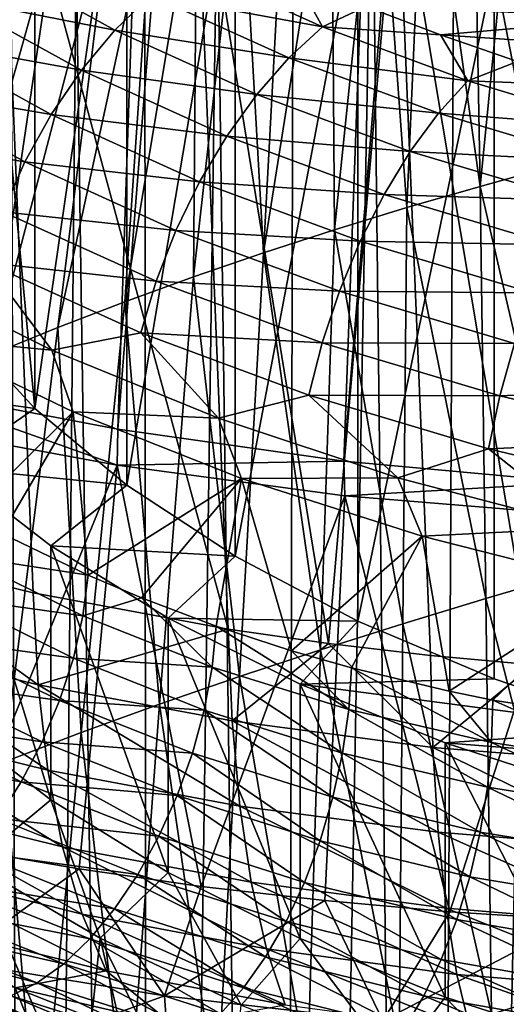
# Model space of a CAD drawing. Header units: metres. Extents: x -109 to 109, y -78 to 121.
# Tile 93 of 256: x -86.54 to -83.23, y -15.01 to -8.3. Entities that reach past the tile are written whole.
import ezdxf

# ---------------------------------------------------------------- set-up
doc = ezdxf.new("R2010")
doc.units = ezdxf.units.M
doc.layers.add('solid_508554_SW0001', color=7, linetype='CONTINUOUS')

msp = doc.modelspace()

# ---------------------------------------------------------------- linework, layer by layer
at = {"layer": 'solid_508554_SW0001'}
for points in [[(-88.853622, -10.457082, -18.478622), (-87.751541, 26.291716, -37.367058), (-86.228249, 25.882233, -38.018974)], [(-87.378838, -10.804731, -19.068361), (-88.853622, -10.457082, -18.478622), (-86.228249, 25.882233, -38.018974)], [(-87.378838, -10.804731, -19.068361), (-86.228249, 25.882233, -38.018974), (-84.637512, 25.541044, -38.537006)], [(-85.874214, -11.090439, -19.528069), (-87.378838, -10.804731, -19.068361), (-84.637512, 25.541044, -38.537006)], [(-85.874214, -11.090439, -19.528069), (-84.637512, 25.541044, -38.537006), (-82.994003, 25.270775, -38.917351)], [(-84.332321, -11.309086, -19.869825), (-85.874214, -11.090439, -19.528069), (-82.994003, 25.270775, -38.917351)], [(-84.332321, -11.309086, -19.869825), (-82.994003, 25.270775, -38.917351), (-81.315811, 25.073969, -39.156639)], [(-82.748833, -11.452958, -20.098217), (-84.332321, -11.309086, -19.869825), (-81.315811, 25.073969, -39.156639)], [(-86.439507, -10.948645, 0.236391), (-86.439529, -6.098874, -2.56356), (-86.951004, -5.546107, -1.60614)], [(-86.439507, -10.948645, 0.236391), (-86.951004, -5.546107, -1.60614), (-86.950996, -10.395864, 1.193836)], [(-86.439507, -10.948645, 0.236391), (-85.811531, -6.620752, -3.467479), (-86.439529, -6.098874, -2.56356)], [(-85.811493, -11.470529, -0.667538), (-85.811531, -6.620752, -3.467479), (-86.439507, -10.948645, 0.236391)], [(-85.811493, -11.470529, -0.667538), (-85.074364, -7.105623, -4.3073), (-85.811531, -6.620752, -3.467479)], [(-83.750977, -39.986439, 34.610226), (-83.578468, -6.755256, 16.486248), (-82.998306, -6.577496, 16.794138)], [(-82.668053, -39.634808, 35.219269), (-83.750977, -39.986439, 34.610226), (-82.998306, -6.577496, 16.794138)], [(-83.12439, -6.605067, 19.353361), (-83.454277, -6.688798, 19.208336), (-83.404892, -9.435019, 21.514)], [(-83.12439, -6.605067, 19.353361), (-83.404892, -9.435019, 21.514), (-82.898811, -9.295074, 21.754152)], [(-83.454277, -6.688798, 19.208336), (-83.779991, -6.776582, 19.056288), (-83.404892, -9.435019, 21.514)], [(-86.675911, -6.713969, -17.940514), (-87.72242, -11.893167, -13.957687), (-86.449493, -12.204841, -14.518901)], [(-86.675911, -6.713969, -17.940514), (-86.449493, -12.204841, -14.518901), (-85.121147, -12.45188, -14.973509)], [(-85.344147, -6.972883, -18.388968), (-86.675911, -6.713969, -17.940514), (-85.121147, -12.45188, -14.973509)], [(-83.750977, -39.986439, 34.610226), (-84.139221, -6.947954, 16.152485), (-83.578468, -6.755256, 16.486248)], [(-83.779991, -6.776582, 19.056288), (-84.101189, -6.868334, 18.897369), (-83.904457, -9.580263, 21.26338)], [(-83.779991, -6.776582, 19.056288), (-83.904457, -9.580263, 21.26338), (-83.404892, -9.435019, 21.514)], [(-84.101189, -6.868334, 18.897369), (-84.417656, -6.963989, 18.731689), (-84.396774, -9.731198, 21.002234)], [(-84.101189, -6.868334, 18.897369), (-84.396774, -9.731198, 21.002234), (-83.904457, -9.580263, 21.26338)], [(-85.344147, -6.972883, -18.388968), (-85.121147, -12.45188, -14.973509), (-84.437012, -12.55081, -15.160258)], [(-83.968582, -7.166831, -18.724895), (-85.344147, -6.972883, -18.388968), (-84.437012, -12.55081, -15.160258)], [(-84.417656, -6.963989, 18.731689), (-84.881264, -9.888178, 20.73033), (-84.396774, -9.731198, 21.002234)], [(-84.417656, -6.963989, 18.731689), (-84.729095, -7.063447, 18.559425), (-84.881264, -9.888178, 20.73033)], [(-84.754463, -40.392738, 33.906487), (-84.679039, -7.155062, 15.793764), (-84.139221, -6.947954, 16.152485)], [(-83.750977, -39.986439, 34.610226), (-84.754463, -40.392738, 33.906487), (-84.139221, -6.947954, 16.152485)], [(-85.07431, -11.955398, -1.507357), (-85.074364, -7.105623, -4.3073), (-85.811493, -11.470529, -0.667538)], [(-85.07431, -11.955398, -1.507357), (-84.236671, -7.547801, -5.073175), (-85.074364, -7.105623, -4.3073)], [(-84.729095, -7.063447, 18.559425), (-85.035301, -7.166628, 18.380709), (-84.881264, -9.888178, 20.73033)], [(-85.035301, -7.166628, 18.380709), (-85.357384, -10.051517, 20.447361), (-84.881264, -9.888178, 20.73033)], [(-85.035301, -7.166628, 18.380709), (-85.336014, -7.273428, 18.195726), (-85.357384, -10.051517, 20.447361)], [(-84.754463, -40.392738, 33.906487), (-85.196434, -7.376012, 15.411067), (-84.679039, -7.155062, 15.793764)], [(-83.968582, -7.166831, -18.724895), (-84.437012, -12.55081, -15.160258), (-83.743248, -12.632626, -15.318732)], [(-83.968582, -7.166831, -18.724895), (-83.743248, -12.632626, -15.318732), (-83.041954, -12.697063, -15.448457)], [(-82.561798, -7.294006, -18.945169), (-83.968582, -7.166831, -18.724895), (-83.041954, -12.697063, -15.448457)], [(-85.336014, -7.273428, 18.195726), (-85.824638, -10.221257, 20.153362), (-85.357384, -10.051517, 20.447361)], [(-85.336014, -7.273428, 18.195726), (-85.631012, -7.383748, 18.004646), (-85.824638, -10.221257, 20.153362)], [(-85.667511, -40.849262, 33.115765), (-85.689995, -7.610198, 15.005445), (-85.196434, -7.376012, 15.411067)], [(-84.754463, -40.392738, 33.906487), (-85.667511, -40.849262, 33.115765), (-85.196434, -7.376012, 15.411067)], [(-85.631012, -7.383748, 18.004646), (-86.282501, -10.397213, 19.848656), (-85.824638, -10.221257, 20.153362)], [(-85.631012, -7.383748, 18.004646), (-85.920082, -7.497486, 17.807646), (-86.282501, -10.397213, 19.848656)], [(-85.920082, -7.497486, 17.807646), (-86.730797, -10.57909, 19.533642), (-86.282501, -10.397213, 19.848656)], [(-85.920082, -7.497486, 17.807646), (-86.295891, -7.654251, 17.536121), (-86.730797, -10.57909, 19.533642)], [(-84.236618, -12.39757, -2.273221), (-84.236671, -7.547801, -5.073175), (-85.07431, -11.955398, -1.507357)], [(-84.236618, -12.39757, -2.273221), (-83.308266, -7.942103, -5.756125), (-84.236671, -7.547801, -5.073175)], [(-85.667511, -40.849262, 33.115765), (-86.158371, -7.856979, 14.578008), (-85.689995, -7.610198, 15.005445)], [(-86.295891, -7.654251, 17.536121), (-87.169754, -10.766466, 19.208817), (-86.730797, -10.57909, 19.533642)], [(-86.295891, -7.654251, 17.536121), (-86.660309, -7.816623, 17.254885), (-87.169754, -10.766466, 19.208817)], [(-87.017281, -8.149005, -5.26175), (-86.768242, -7.887645, -5.176642), (-85.892815, -8.370587, -6.013123)], [(-85.892815, -8.370587, -6.013123), (-86.768242, -7.887645, -5.176642), (-85.648277, -8.132187, -5.868401)], [(-86.480118, -41.351006, 32.246723), (-86.600273, -8.115678, 14.129928), (-86.158371, -7.856979, 14.578008)], [(-85.667511, -40.849262, 33.115765), (-86.480118, -41.351006, 32.246723), (-86.158371, -7.856979, 14.578008)], [(-85.648277, -8.132187, -5.868401), (-85.392403, -7.933708, -5.687538), (-84.477982, -8.348102, -6.40529)], [(-84.477982, -8.348102, -6.40529), (-85.392403, -7.933708, -5.687538), (-84.668213, -8.001284, -5.85863)], [(-83.30822, -12.791862, -2.956156), (-83.308266, -7.942103, -5.756125), (-84.236618, -12.39757, -2.273221)], [(-82.300018, -13.133654, -3.548155), (-82.300041, -8.283905, -6.348145), (-83.308266, -7.942103, -5.756125)], [(-82.300018, -13.133654, -3.548155), (-83.308266, -7.942103, -5.756125), (-83.30822, -12.791862, -2.956156)], [(-84.477982, -8.348102, -6.40529), (-84.668213, -8.001284, -5.85863), (-84.182182, -8.20878, -6.218024)], [(-86.480118, -41.351006, 32.246723), (-87.014488, -8.385587, 13.662433), (-86.600273, -8.115678, 14.129928)], [(-87.242569, -8.440144, -5.307148), (-87.017281, -8.149005, -5.26175), (-86.120621, -8.643661, -6.11852)], [(-86.120621, -8.643661, -6.11852), (-87.017281, -8.149005, -5.26175), (-85.892815, -8.370587, -6.013123)], [(-85.892815, -8.370587, -6.013123), (-85.648277, -8.132187, -5.868401), (-84.707535, -8.558505, -6.606805)], [(-84.707535, -8.558505, -6.606805), (-85.648277, -8.132187, -5.868401), (-84.477982, -8.348102, -6.40529)], [(-84.477982, -8.348102, -6.40529), (-84.182182, -8.20878, -6.218024), (-83.675117, -8.40327, -6.55489)], [(-82.300041, -8.283905, -6.348145), (-83.675117, -8.40327, -6.55489), (-84.182182, -8.20878, -6.218024)], [(-82.300041, -8.283905, -6.348145), (-81.223808, -8.5692, -6.84229), (-83.675117, -8.40327, -6.55489)], [(-86.480118, -41.351006, 32.246723), (-87.18338, -41.892471, 31.30888), (-87.014488, -8.385587, 13.662433)], [(-86.120621, -8.643661, -6.11852), (-85.892815, -8.370587, -6.013123), (-84.926926, -8.808301, -6.771266)], [(-84.926926, -8.808301, -6.771266), (-85.892815, -8.370587, -6.013123), (-84.707535, -8.558505, -6.606805)], [(-84.707535, -8.558505, -6.606805), (-84.477982, -8.348102, -6.40529), (-83.486717, -8.715686, -7.041964)], [(-83.486717, -8.715686, -7.041964), (-84.477982, -8.348102, -6.40529), (-83.675117, -8.40327, -6.55489)], [(-87.439133, -8.754654, -5.311837), (-87.242569, -8.440144, -5.307148), (-86.326698, -8.945395, -6.18227)], [(-86.326698, -8.945395, -6.18227), (-87.242569, -8.440144, -5.307148), (-86.120621, -8.643661, -6.11852)], [(-81.223808, -8.5692, -6.84229), (-83.148415, -8.58422, -6.868305), (-83.675117, -8.40327, -6.55489)], [(-83.486717, -8.715686, -7.041964), (-83.675117, -8.40327, -6.55489), (-83.148415, -8.58422, -6.868305)], [(-84.926926, -8.808301, -6.771266), (-84.707535, -8.558505, -6.606805), (-83.687752, -8.936666, -7.2618)], [(-83.687752, -8.936666, -7.2618), (-84.707535, -8.558505, -6.606805), (-83.486717, -8.715686, -7.041964)], [(-83.486717, -8.715686, -7.041964), (-83.148415, -8.58422, -6.868305), (-82.603516, -8.751137, -7.157413)], [(-86.326698, -8.945395, -6.18227), (-86.120621, -8.643661, -6.11852), (-85.13131, -9.09199, -6.89505)], [(-85.13131, -9.09199, -6.89505), (-86.120621, -8.643661, -6.11852), (-84.926926, -8.808301, -6.771266)], [(-83.687752, -8.936666, -7.2618), (-83.486717, -8.715686, -7.041964), (-82.428169, -9.03292, -7.59143)], [(-82.428169, -9.03292, -7.59143), (-83.486717, -8.715686, -7.041964), (-82.603516, -8.751137, -7.157413)], [(-87.602646, -9.085612, -5.275712), (-87.439133, -8.754654, -5.311837), (-86.506508, -9.269151, -6.202971)], [(-86.506508, -9.269151, -6.202971), (-87.439133, -8.754654, -5.311837), (-86.326698, -8.945395, -6.18227)], [(-85.13131, -9.09199, -6.89505), (-84.926926, -8.808301, -6.771266), (-83.879883, -9.19657, -7.443768)], [(-83.879883, -9.19657, -7.443768), (-84.926926, -8.808301, -6.771266), (-83.687752, -8.936666, -7.2618)], [(-86.506508, -9.269151, -6.202971), (-86.326698, -8.945395, -6.18227), (-85.3162, -9.403329, -6.975434)], [(-85.3162, -9.403329, -6.975434), (-86.326698, -8.945395, -6.18227), (-85.13131, -9.09199, -6.89505)], [(-83.879883, -9.19657, -7.443768), (-83.687752, -8.936666, -7.2618), (-82.598747, -9.263029, -7.827075)], [(-82.598747, -9.263029, -7.827075), (-83.687752, -8.936666, -7.2618), (-82.428169, -9.03292, -7.59143)], [(-86.656082, -9.6078, -6.180167), (-87.602646, -9.085612, -5.275712), (-86.506508, -9.269151, -6.202971)], [(-85.3162, -9.403329, -6.975434), (-85.13131, -9.09199, -6.89505), (-84.058876, -9.489676, -7.583863)], [(-84.058876, -9.489676, -7.583863), (-85.13131, -9.09199, -6.89505), (-83.879883, -9.19657, -7.443768)], [(-84.058876, -9.489676, -7.583863), (-83.879883, -9.19657, -7.443768), (-82.761772, -9.531656, -8.024154)], [(-82.761772, -9.531656, -8.024154), (-83.879883, -9.19657, -7.443768), (-82.598747, -9.263029, -7.827075)], [(-86.656082, -9.6078, -6.180167), (-86.506508, -9.269151, -6.202971), (-85.477516, -9.735463, -7.010648)], [(-85.477516, -9.735463, -7.010648), (-86.506508, -9.269151, -6.202971), (-85.3162, -9.403329, -6.975434)], [(-82.898811, -9.295074, 21.754152), (-83.404892, -9.435019, 21.514), (-82.792633, -12.074678, 24.111578)], [(-85.477516, -9.735463, -7.010648), (-85.3162, -9.403329, -6.975434), (-84.220787, -9.809534, -7.679002)], [(-84.220787, -9.809534, -7.679002), (-85.3162, -9.403329, -6.975434), (-84.058876, -9.489676, -7.583863)], [(-83.404892, -9.435019, 21.514), (-83.904457, -9.580263, 21.26338), (-83.364868, -12.243553, 23.824112)], [(-83.404892, -9.435019, 21.514), (-83.364868, -12.243553, 23.824112), (-82.792633, -12.074678, 24.111578)], [(-84.220787, -9.809534, -7.679002), (-84.058876, -9.489676, -7.583863), (-82.913643, -9.83289, -8.178326)], [(-82.913643, -9.83289, -8.178326), (-84.058876, -9.489676, -7.583863), (-82.761772, -9.531656, -8.024154)], [(-83.904457, -9.580263, 21.26338), (-84.396774, -9.731198, 21.002234), (-83.931404, -12.415844, 23.527359)], [(-83.904457, -9.580263, 21.26338), (-83.931404, -12.415844, 23.527359), (-83.364868, -12.243553, 23.824112)], [(-85.61171, -10.081082, -6.999917), (-86.772133, -9.953888, -6.11436), (-86.656082, -9.6078, -6.180167)], [(-85.61171, -10.081082, -6.999917), (-86.656082, -9.6078, -6.180167), (-85.477516, -9.735463, -7.010648)], [(-85.61171, -10.081082, -6.999917), (-85.477516, -9.735463, -7.010648), (-84.362061, -10.149101, -7.727089)], [(-84.362061, -10.149101, -7.727089), (-85.477516, -9.735463, -7.010648), (-84.220787, -9.809534, -7.679002)], [(-84.396774, -9.731198, 21.002234), (-84.881264, -9.888178, 20.73033), (-84.491272, -12.592724, 23.221224)], [(-84.396774, -9.731198, 21.002234), (-84.491272, -12.592724, 23.221224), (-83.931404, -12.415844, 23.527359)], [(-84.362061, -10.149101, -7.727089), (-84.220787, -9.809534, -7.679002), (-83.051025, -10.160099, -8.286198)], [(-83.051025, -10.160099, -8.286198), (-84.220787, -9.809534, -7.679002), (-82.913643, -9.83289, -8.178326)], [(-84.881264, -9.888178, 20.73033), (-85.357384, -10.051517, 20.447361), (-85.043732, -12.77505, 22.905216)], [(-84.881264, -9.888178, 20.73033), (-85.043732, -12.77505, 22.905216), (-84.491272, -12.592724, 23.221224)], [(-86.772133, -9.953888, -6.11436), (-86.32383, -10.5511, -6.442267), (-87.361137, -10.032105, -5.543343)], [(-86.772133, -9.953888, -6.11436), (-85.715828, -10.432579, -6.943477), (-86.32383, -10.5511, -6.442267)], [(-85.61171, -10.081082, -6.999917), (-85.715828, -10.432579, -6.943477), (-86.772133, -9.953888, -6.11436)], [(-86.32383, -10.5511, -6.442267), (-87.22998, -10.4641, -5.560131), (-87.361137, -10.032105, -5.543343)], [(-85.357384, -10.051517, 20.447361), (-85.824638, -10.221257, 20.153362), (-85.588219, -12.963469, 22.578657)], [(-85.357384, -10.051517, 20.447361), (-85.588219, -12.963469, 22.578657), (-85.043732, -12.77505, 22.905216)], [(-84.479584, -10.500903, -7.727068), (-85.715828, -10.432579, -6.943477), (-85.61171, -10.081082, -6.999917)], [(-84.479584, -10.500903, -7.727068), (-85.61171, -10.081082, -6.999917), (-84.362061, -10.149101, -7.727089)], [(-84.479584, -10.500903, -7.727068), (-84.362061, -10.149101, -7.727089), (-83.170891, -10.50608, -8.345396)], [(-83.170891, -10.50608, -8.345396), (-84.362061, -10.149101, -7.727089), (-83.051025, -10.160099, -8.286198)], [(-85.824638, -10.221257, 20.153362), (-86.282501, -10.397213, 19.848656), (-86.124146, -13.158159, 22.241444)], [(-85.824638, -10.221257, 20.153362), (-86.124146, -13.158159, 22.241444), (-85.588219, -12.963469, 22.578657)], [(-86.439507, -10.948645, 0.236391), (-86.950996, -10.395864, 1.193836), (-87.599556, -10.784788, 0.5202)], [(-86.282501, -10.397213, 19.848656), (-86.730797, -10.57909, 19.533642), (-86.65094, -13.358912, 21.893936)], [(-86.282501, -10.397213, 19.848656), (-86.65094, -13.358912, 21.893936), (-86.124146, -13.158159, 22.241444)], [(-86.891052, -11.677729, -5.423123), (-87.22998, -10.4641, -5.560131), (-86.17804, -10.972547, -6.440786)], [(-86.32383, -10.5511, -6.442267), (-86.17804, -10.972547, -6.440786), (-87.22998, -10.4641, -5.560131)], [(-85.715828, -10.432579, -6.943477), (-85.187813, -11.015564, -7.246743), (-86.32383, -10.5511, -6.442267)], [(-85.715828, -10.432579, -6.943477), (-84.570763, -10.857197, -7.678937), (-85.187813, -11.015564, -7.246743)], [(-84.479584, -10.500903, -7.727068), (-84.570763, -10.857197, -7.678937), (-85.715828, -10.432579, -6.943477)], [(-83.270607, -10.863218, -8.354616), (-84.570763, -10.857197, -7.678937), (-84.479584, -10.500903, -7.727068)], [(-83.270607, -10.863218, -8.354616), (-84.479584, -10.500903, -7.727068), (-83.170891, -10.50608, -8.345396)], [(-83.270607, -10.863218, -8.354616), (-83.170891, -10.50608, -8.345396), (-81.915482, -10.802963, -8.859612)], [(-85.187813, -11.015564, -7.246743), (-86.17804, -10.972547, -6.440786), (-86.32383, -10.5511, -6.442267)], [(-86.439507, -10.948645, 0.236391), (-87.599556, -10.784788, 0.5202), (-87.022202, -11.351345, -0.461106)], [(-81.996429, -11.164539, -8.876518), (-83.270607, -10.863218, -8.354616), (-81.915482, -10.802963, -8.859612)], [(-87.378838, -10.804731, -19.068361), (-85.877563, -11.335316, -19.387182), (-87.38781, -11.058417, -18.919363)], [(-85.874214, -11.090439, -19.528069), (-85.877563, -11.335316, -19.387182), (-87.378838, -10.804731, -19.068361)], [(-84.570763, -10.857197, -7.678937), (-83.964516, -11.420833, -7.948689), (-85.187813, -11.015564, -7.246743)], [(-84.570763, -10.857197, -7.678937), (-83.347977, -11.223652, -8.313657), (-83.964516, -11.420833, -7.948689)], [(-83.270607, -10.863218, -8.354616), (-83.347977, -11.223652, -8.313657), (-84.570763, -10.857197, -7.678937)], [(-81.996429, -11.164539, -8.876518), (-83.347977, -11.223652, -8.313657), (-83.270607, -10.863218, -8.354616)], [(-85.811493, -11.470529, -0.667538), (-86.439507, -10.948645, 0.236391), (-87.022202, -11.351345, -0.461106)], [(-86.662979, -11.800683, -5.608305), (-86.891052, -11.677729, -5.423123), (-86.17804, -10.972547, -6.440786)], [(-86.075722, -12.084648, -6.054661), (-86.662979, -11.800683, -5.608305), (-86.17804, -10.972547, -6.440786)], [(-86.075722, -12.084648, -6.054661), (-86.17804, -10.972547, -6.440786), (-85.030518, -11.42608, -7.226329)], [(-85.187813, -11.015564, -7.246743), (-85.030518, -11.42608, -7.226329), (-86.17804, -10.972547, -6.440786)], [(-86.951248, -13.948199, -17.269333), (-87.38781, -11.058417, -18.919363), (-85.877563, -11.335316, -19.387182)], [(-83.964516, -11.420833, -7.948689), (-85.030518, -11.42608, -7.226329), (-85.187813, -11.015564, -7.246743)], [(-84.332321, -11.309086, -19.869825), (-85.877563, -11.335316, -19.387182), (-85.874214, -11.090439, -19.528069)], [(-81.996429, -11.164539, -8.876518), (-82.059242, -11.528416, -8.841523), (-83.347977, -11.223652, -8.313657)], [(-83.347977, -11.223652, -8.313657), (-82.666222, -11.762834, -8.541052), (-83.964516, -11.420833, -7.948689)], [(-83.347977, -11.223652, -8.313657), (-82.059242, -11.528416, -8.841523), (-82.666222, -11.762834, -8.541052)], [(-86.135841, -14.086977, -17.530235), (-86.951248, -13.948199, -17.269333), (-85.877563, -11.335316, -19.387182)], [(-85.304695, -14.205544, -17.758141), (-86.135841, -14.086977, -17.530235), (-85.877563, -11.335316, -19.387182)], [(-84.332321, -11.309086, -19.869825), (-84.32605, -11.54325, -19.737635), (-85.877563, -11.335316, -19.387182)], [(-85.304695, -14.205544, -17.758141), (-85.877563, -11.335316, -19.387182), (-84.32605, -11.54325, -19.737635)], [(-82.748833, -11.452958, -20.098217), (-84.32605, -11.54325, -19.737635), (-84.332321, -11.309086, -19.869825)], [(-85.811493, -11.470529, -0.667538), (-87.022202, -11.351345, -0.461106), (-86.329559, -11.884637, -1.384796)], [(-86.329559, -13.616688, -0.384796), (-86.329559, -11.884637, -1.384796), (-87.022202, -11.351345, -0.461106)], [(-86.329559, -13.616688, -0.384796), (-87.022202, -11.351345, -0.461106), (-87.022202, -13.083396, 0.538894)], [(-85.07431, -11.955398, -1.507357), (-85.811493, -11.470529, -0.667538), (-86.329559, -11.884637, -1.384796)], [(-85.711815, -12.239497, -6.311197), (-86.075722, -12.084648, -6.054661), (-85.030518, -11.42608, -7.226329)], [(-85.203362, -12.431773, -6.64653), (-85.711815, -12.239497, -6.311197), (-85.030518, -11.42608, -7.226329)], [(-84.690063, -12.600002, -6.960094), (-85.203362, -12.431773, -6.64653), (-85.030518, -11.42608, -7.226329)], [(-83.964516, -11.420833, -7.948689), (-83.79892, -11.820234, -7.909026), (-85.030518, -11.42608, -7.226329)], [(-84.690063, -12.600002, -6.960094), (-85.030518, -11.42608, -7.226329), (-83.79892, -11.820234, -7.909026)], [(-82.748833, -11.452958, -20.098217), (-82.744057, -11.673172, -19.973188), (-84.32605, -11.54325, -19.737635)], [(-82.666222, -11.762834, -8.541052), (-83.79892, -11.820234, -7.909026), (-83.964516, -11.420833, -7.948689)], [(-84.462151, -14.303141, -17.951708), (-85.304695, -14.205544, -17.758141), (-84.32605, -11.54325, -19.737635)], [(-83.610313, -14.379507, -18.110476), (-84.462151, -14.303141, -17.951708), (-84.32605, -11.54325, -19.737635)], [(-83.610313, -14.379507, -18.110476), (-84.32605, -11.54325, -19.737635), (-82.744057, -11.673172, -19.973188)], [(-82.750954, -14.434471, -18.234127), (-83.610313, -14.379507, -18.110476), (-82.744057, -11.673172, -19.973188)], [(-86.934502, -11.953403, -5.295699), (-86.662979, -11.800683, -5.608305), (-86.075722, -12.084648, -6.054661)], [(-82.666222, -11.762834, -8.541052), (-82.49485, -12.151313, -8.48247), (-83.79892, -11.820234, -7.909026)], [(-84.281487, -12.716725, -7.193271), (-84.690063, -12.600002, -6.960094), (-83.79892, -11.820234, -7.909026)], [(-83.614853, -12.876451, -7.545258), (-84.281487, -12.716725, -7.193271), (-83.79892, -11.820234, -7.909026)], [(-83.614853, -12.876451, -7.545258), (-83.79892, -11.820234, -7.909026), (-82.49485, -12.151313, -8.48247)], [(-86.417305, -12.831987, -14.075311), (-86.449493, -12.204841, -14.518901), (-87.72242, -11.893167, -13.957687)], [(-86.417305, -12.831987, -14.075311), (-87.72242, -11.893167, -13.957687), (-87.685394, -12.520344, -13.514651)], [(-85.07431, -11.955398, -1.507357), (-86.329559, -11.884637, -1.384796), (-85.529213, -12.378812, -2.240731)], [(-85.529213, -14.110863, -1.240731), (-85.529213, -12.378812, -2.240731), (-86.329559, -11.884637, -1.384796)], [(-85.529213, -14.110863, -1.240731), (-86.329559, -11.884637, -1.384796), (-86.329559, -13.616688, -0.384796)], [(-86.110954, -12.361712, -5.934956), (-87.01152, -12.237727, -5.200842), (-86.934502, -11.953403, -5.295699)], [(-86.110954, -12.361712, -5.934956), (-86.934502, -11.953403, -5.295699), (-86.075722, -12.084648, -6.054661)], [(-84.236618, -12.39757, -2.273221), (-85.07431, -11.955398, -1.507357), (-85.529213, -12.378812, -2.240731)], [(-82.792633, -12.074678, 24.111578), (-83.364868, -12.243553, 23.824112), (-82.690811, -14.880439, 26.445053)], [(-86.110954, -12.361712, -5.934956), (-86.075722, -12.084648, -6.054661), (-85.711815, -12.239497, -6.311197)], [(-86.417305, -12.831987, -14.075311), (-85.121147, -12.45188, -14.973509), (-86.449493, -12.204841, -14.518901)], [(-83.317543, -12.935858, -7.69171), (-83.614853, -12.876451, -7.545258), (-82.49485, -12.151313, -8.48247)], [(-82.505539, -13.062348, -8.061518), (-83.317543, -12.935858, -7.69171), (-82.49485, -12.151313, -8.48247)], [(-86.176506, -12.649654, -5.849312), (-87.119133, -12.522023, -5.142826), (-87.01152, -12.237727, -5.200842)], [(-86.110954, -12.361712, -5.934956), (-86.176506, -12.649654, -5.849312), (-87.01152, -12.237727, -5.200842)], [(-85.230492, -12.711703, -6.532424), (-86.110954, -12.361712, -5.934956), (-85.711815, -12.239497, -6.311197)], [(-85.230492, -12.711703, -6.532424), (-85.711815, -12.239497, -6.311197), (-85.203362, -12.431773, -6.64653)], [(-83.364868, -12.243553, 23.824112), (-83.931404, -12.415844, 23.527359), (-83.326164, -15.076502, 26.113327)], [(-83.364868, -12.243553, 23.824112), (-83.326164, -15.076502, 26.113327), (-82.690811, -14.880439, 26.445053)], [(-85.230492, -12.711703, -6.532424), (-86.176506, -12.649654, -5.849312), (-86.110954, -12.361712, -5.934956)], [(-84.236618, -12.39757, -2.273221), (-85.529213, -12.378812, -2.240731), (-84.629936, -12.82845, -3.019527)], [(-84.629936, -14.5605, -2.019527), (-84.629936, -12.82845, -3.019527), (-85.529213, -12.378812, -2.240731)], [(-84.629936, -14.5605, -2.019527), (-85.529213, -12.378812, -2.240731), (-85.529213, -14.110863, -1.240731)], [(-83.30822, -12.791862, -2.956156), (-84.236618, -12.39757, -2.273221), (-84.629936, -12.82845, -3.019527)], [(-85.093323, -13.078687, -14.529165), (-85.121147, -12.45188, -14.973509), (-86.417305, -12.831987, -14.075311)], [(-84.299774, -13.001006, -7.083591), (-85.230492, -12.711703, -6.532424), (-85.203362, -12.431773, -6.64653)], [(-84.299774, -13.001006, -7.083591), (-85.203362, -12.431773, -6.64653), (-84.690063, -12.600002, -6.960094)], [(-85.093323, -13.078687, -14.529165), (-84.437012, -12.55081, -15.160258), (-85.121147, -12.45188, -14.973509)], [(-83.931404, -12.415844, 23.527359), (-84.491272, -12.592724, 23.221224), (-83.956512, -15.274222, 25.773008)], [(-83.931404, -12.415844, 23.527359), (-83.956512, -15.274222, 25.773008), (-83.326164, -15.076502, 26.113327)], [(-87.685394, -12.520344, -13.514651), (-87.60424, -13.104494, -13.011714), (-86.350739, -13.41332, -13.566989)], [(-86.417305, -12.831987, -14.075311), (-87.685394, -12.520344, -13.514651), (-86.350739, -13.41332, -13.566989)], [(-86.270134, -12.938634, -5.801687), (-87.254753, -12.799486, -5.12304), (-87.119133, -12.522023, -5.142826)], [(-86.176506, -12.649654, -5.849312), (-86.270134, -12.938634, -5.801687), (-87.119133, -12.522023, -5.142826)], [(-83.725815, -13.258687, -14.872896), (-84.437012, -12.55081, -15.160258), (-85.093323, -13.078687, -14.529165)], [(-84.491272, -12.592724, 23.221224), (-85.043732, -12.77505, 22.905216), (-84.580643, -15.475633, 25.424122)], [(-84.299774, -13.001006, -7.083591), (-84.690063, -12.600002, -6.960094), (-84.281487, -12.716725, -7.193271)], [(-84.491272, -12.592724, 23.221224), (-84.580643, -15.475633, 25.424122), (-83.956512, -15.274222, 25.773008)], [(-83.725815, -13.258687, -14.872896), (-83.743248, -12.632626, -15.318732), (-84.437012, -12.55081, -15.160258)], [(-85.284584, -13.003955, -6.454608), (-86.270134, -12.938634, -5.801687), (-86.176506, -12.649654, -5.849312)], [(-85.230492, -12.711703, -6.532424), (-85.284584, -13.003955, -6.454608), (-86.176506, -12.649654, -5.849312)], [(-83.725815, -13.258687, -14.872896), (-83.041954, -12.697063, -15.448457), (-83.743248, -12.632626, -15.318732)], [(-84.341728, -13.298507, -7.012615), (-85.284584, -13.003955, -6.454608), (-85.230492, -12.711703, -6.532424)], [(-84.299774, -13.001006, -7.083591), (-84.341728, -13.298507, -7.012615), (-85.230492, -12.711703, -6.532424)], [(-83.325607, -13.225985, -7.585235), (-84.299774, -13.001006, -7.083591), (-84.281487, -12.716725, -7.193271)], [(-83.325607, -13.225985, -7.585235), (-84.281487, -12.716725, -7.193271), (-83.614853, -12.876451, -7.545258)], [(-82.327438, -13.370627, -15.103829), (-83.041954, -12.697063, -15.448457), (-83.725815, -13.258687, -14.872896)], [(-86.389626, -13.22182, -5.793207), (-87.415138, -13.063471, -5.141957), (-87.254753, -12.799486, -5.12304)], [(-86.270134, -12.938634, -5.801687), (-86.389626, -13.22182, -5.793207), (-87.254753, -12.799486, -5.12304)], [(-85.043732, -12.77505, 22.905216), (-85.588219, -12.963469, 22.578657), (-85.197739, -15.682048, 25.06608)], [(-85.043732, -12.77505, 22.905216), (-85.197739, -15.682048, 25.06608), (-84.580643, -15.475633, 25.424122)], [(-82.300018, -13.133654, -3.548155), (-83.30822, -12.791862, -2.956156), (-84.629936, -12.82845, -3.019527)], [(-86.417305, -12.831987, -14.075311), (-86.350739, -13.41332, -13.566989), (-85.041862, -13.658154, -14.016978)], [(-85.093323, -13.078687, -14.529165), (-86.417305, -12.831987, -14.075311), (-85.041862, -13.658154, -14.016978)], [(-82.300018, -13.133654, -3.548155), (-84.629936, -12.82845, -3.019527), (-83.641586, -13.228623, -3.712648)], [(-83.641586, -14.960674, -2.712648), (-83.641586, -13.228623, -3.712648), (-84.629936, -12.82845, -3.019527)], [(-83.641586, -14.960674, -2.712648), (-84.629936, -12.82845, -3.019527), (-84.629936, -14.5605, -2.019527)], [(-83.325607, -13.225985, -7.585235), (-83.614853, -12.876451, -7.545258), (-83.317543, -12.935858, -7.69171)], [(-85.36441, -13.298155, -6.416306), (-86.389626, -13.22182, -5.793207), (-86.270134, -12.938634, -5.801687)], [(-85.284584, -13.003955, -6.454608), (-85.36441, -13.298155, -6.416306), (-86.270134, -12.938634, -5.801687)], [(-82.315323, -13.381501, -8.036104), (-83.325607, -13.225985, -7.585235), (-83.317543, -12.935858, -7.69171)], [(-82.315323, -13.381501, -8.036104), (-83.317543, -12.935858, -7.69171), (-82.505539, -13.062348, -8.061518)], [(-85.588219, -12.963469, 22.578657), (-86.124146, -13.158159, 22.241444), (-85.807228, -15.894335, 24.697989)], [(-85.588219, -12.963469, 22.578657), (-85.807228, -15.894335, 24.697989), (-85.197739, -15.682048, 25.06608)], [(-84.407234, -13.598732, -6.982974), (-85.36441, -13.298155, -6.416306), (-85.284584, -13.003955, -6.454608)], [(-84.341728, -13.298507, -7.012615), (-84.407234, -13.598732, -6.982974), (-85.284584, -13.003955, -6.454608)], [(-83.354195, -13.529744, -7.52034), (-84.341728, -13.298507, -7.012615), (-84.299774, -13.001006, -7.083591)], [(-83.325607, -13.225985, -7.585235), (-83.354195, -13.529744, -7.52034), (-84.299774, -13.001006, -7.083591)], [(-86.532143, -13.492519, -5.824072), (-87.596451, -13.307658, -5.199125), (-87.415138, -13.063471, -5.141957)], [(-86.389626, -13.22182, -5.793207), (-86.532143, -13.492519, -5.824072), (-87.415138, -13.063471, -5.141957)], [(-86.329559, -13.616688, -0.384796), (-87.022202, -13.083396, 0.538894), (-86.859146, -14.055198, -1.144317)], [(-85.093323, -13.078687, -14.529165), (-85.041862, -13.658154, -14.016978), (-83.689728, -13.837242, -14.358371)], [(-83.725815, -13.258687, -14.872896), (-85.093323, -13.078687, -14.529165), (-83.689728, -13.837242, -14.358371)], [(-87.60424, -13.104494, -13.011714), (-87.481987, -13.632214, -12.45744), (-86.250214, -13.936511, -13.004115)], [(-86.350739, -13.41332, -13.566989), (-87.60424, -13.104494, -13.011714), (-86.250214, -13.936511, -13.004115)], [(-81.223824, -13.418939, -4.042284), (-82.300018, -13.133654, -3.548155), (-83.641586, -13.228623, -3.712648)], [(-86.124146, -13.158159, 22.241444), (-86.65094, -13.358912, 21.893936), (-86.408501, -16.112764, 24.319658)], [(-86.124146, -13.158159, 22.241444), (-86.408501, -16.112764, 24.319658), (-85.807228, -15.894335, 24.697989)], [(-85.468086, -13.587358, -6.418422), (-86.532143, -13.492519, -5.824072), (-86.389626, -13.22182, -5.793207)], [(-85.36441, -13.298155, -6.416306), (-85.468086, -13.587358, -6.418422), (-86.389626, -13.22182, -5.793207)], [(-83.725815, -13.258687, -14.872896), (-83.689728, -13.837242, -14.358371), (-82.30677, -13.949204, -14.588478)], [(-82.327438, -13.370627, -15.103829), (-83.725815, -13.258687, -14.872896), (-82.30677, -13.949204, -14.588478)], [(-81.223824, -13.418939, -4.042284), (-83.641586, -13.228623, -3.712648), (-82.575005, -13.574946, -4.312497)], [(-82.575005, -15.306997, -3.312497), (-82.575005, -13.574946, -4.312497), (-83.641586, -13.228623, -3.712648)], [(-82.575005, -15.306997, -3.312497), (-83.641586, -13.228623, -3.712648), (-83.641586, -14.960674, -2.712648)], [(-82.328827, -13.692416, -7.976593), (-83.354195, -13.529744, -7.52034), (-83.325607, -13.225985, -7.585235)], [(-82.315323, -13.381501, -8.036104), (-82.328827, -13.692416, -7.976593), (-83.325607, -13.225985, -7.585235)], [(-86.532143, -13.492519, -5.824072), (-86.694336, -13.744333, -5.893552), (-87.596451, -13.307658, -5.199125)], [(-84.494728, -13.894527, -6.995375), (-85.468086, -13.587358, -6.418422), (-85.36441, -13.298155, -6.416306)], [(-84.407234, -13.598732, -6.982974), (-84.494728, -13.894527, -6.995375), (-85.36441, -13.298155, -6.416306)], [(-83.404266, -13.836883, -7.498961), (-84.407234, -13.598732, -6.982974), (-84.341728, -13.298507, -7.012615)], [(-83.354195, -13.529744, -7.52034), (-83.404266, -13.836883, -7.498961), (-84.341728, -13.298507, -7.012615)], [(-86.65094, -13.358912, 21.893936), (-87.000923, -16.337105, 23.931488), (-86.408501, -16.112764, 24.319658)], [(-86.350739, -13.41332, -13.566989), (-86.250214, -13.936511, -13.004115), (-84.963898, -14.178151, -13.447609)], [(-85.041862, -13.658154, -14.016978), (-86.350739, -13.41332, -13.566989), (-84.963898, -14.178151, -13.447609)], [(-85.593163, -13.864743, -6.460905), (-86.694336, -13.744333, -5.893552), (-86.532143, -13.492519, -5.824072)], [(-85.468086, -13.587358, -6.418422), (-85.593163, -13.864743, -6.460905), (-86.532143, -13.492519, -5.824072)], [(-82.361839, -14.007253, -7.963167), (-83.404266, -13.836883, -7.498961), (-83.354195, -13.529744, -7.52034)], [(-82.328827, -13.692416, -7.976593), (-82.361839, -14.007253, -7.963167), (-83.354195, -13.529744, -7.52034)], [(-86.329559, -13.616688, -0.384796), (-86.859146, -14.055198, -1.144317), (-85.994797, -14.558624, -2.016276)], [(-85.529213, -14.110863, -1.240731), (-86.329559, -13.616688, -0.384796), (-85.994797, -14.558624, -2.016276)], [(-84.602127, -14.178847, -7.049523), (-85.593163, -13.864743, -6.460905), (-85.468086, -13.587358, -6.418422)], [(-84.494728, -13.894527, -6.995375), (-84.602127, -14.178847, -7.049523), (-85.468086, -13.587358, -6.418422)], [(-83.474609, -14.139929, -7.521619), (-84.494728, -13.894527, -6.995375), (-84.407234, -13.598732, -6.982974)], [(-83.404266, -13.836883, -7.498961), (-83.474609, -14.139929, -7.521619), (-84.407234, -13.598732, -6.982974)], [(-87.481987, -13.632214, -12.45744), (-87.319824, -14.096341, -11.858414), (-86.116707, -14.394445, -12.393353)], [(-86.250214, -13.936511, -13.004115), (-87.481987, -13.632214, -12.45744), (-86.116707, -14.394445, -12.393353)], [(-85.041862, -13.658154, -14.016978), (-84.963898, -14.178151, -13.447609), (-83.634842, -14.355382, -13.784637)], [(-83.689728, -13.837242, -14.358371), (-85.041862, -13.658154, -14.016978), (-83.634842, -14.355382, -13.784637)], [(-85.736702, -14.123763, -6.542752), (-86.87236, -13.971311, -6.000006), (-86.694336, -13.744333, -5.893552)], [(-85.593163, -13.864743, -6.460905), (-85.736702, -14.123763, -6.542752), (-86.694336, -13.744333, -5.893552)], [(-84.726868, -14.444916, -7.144127), (-85.736702, -14.123763, -6.542752), (-85.593163, -13.864743, -6.460905)], [(-84.602127, -14.178847, -7.049523), (-84.726868, -14.444916, -7.144127), (-85.593163, -13.864743, -6.460905)], [(-83.689728, -13.837242, -14.358371), (-83.634842, -14.355382, -13.784637), (-82.275185, -14.46682, -14.012515)], [(-82.30677, -13.949204, -14.588478), (-83.689728, -13.837242, -14.358371), (-82.275185, -14.46682, -14.012515)], [(-82.413528, -14.318109, -7.996162), (-83.474609, -14.139929, -7.521619), (-83.404266, -13.836883, -7.498961)], [(-82.361839, -14.007253, -7.963167), (-82.413528, -14.318109, -7.996162), (-83.404266, -13.836883, -7.498961)], [(-87.005264, -14.715427, -16.693016), (-86.951248, -13.948199, -17.269333), (-86.135841, -14.086977, -17.530235)], [(-86.250214, -13.936511, -13.004115), (-86.116707, -14.394445, -12.393353), (-84.860176, -14.631588, -12.82778)], [(-84.963898, -14.178151, -13.447609), (-86.250214, -13.936511, -13.004115), (-84.860176, -14.631588, -12.82778)], [(-83.563515, -14.431511, -7.58776), (-84.602127, -14.178847, -7.049523), (-84.494728, -13.894527, -6.995375)], [(-83.474609, -14.139929, -7.521619), (-83.563515, -14.431511, -7.58776), (-84.494728, -13.894527, -6.995375)], [(-85.895302, -14.358305, -6.662033), (-87.062004, -14.168087, -6.140917), (-86.87236, -13.971311, -6.000006)], [(-85.736702, -14.123763, -6.542752), (-85.895302, -14.358305, -6.662033), (-86.87236, -13.971311, -6.000006)], [(-87.005264, -14.715427, -16.693016), (-86.135841, -14.086977, -17.530235), (-85.555252, -14.951356, -17.139091)], [(-86.859146, -14.055198, -1.144317), (-86.571938, -15.533192, -0.704278), (-86.126274, -15.787479, -1.144717)], [(-86.859146, -14.055198, -1.144317), (-86.126274, -15.787479, -1.144717), (-85.994797, -14.558624, -2.016276)], [(-85.555252, -14.951356, -17.139091), (-86.135841, -14.086977, -17.530235), (-85.304695, -14.205544, -17.758141)], [(-87.319824, -14.096341, -11.858414), (-87.119843, -14.491191, -11.222167), (-85.951942, -14.781514, -11.742386)], [(-86.116707, -14.394445, -12.393353), (-87.319824, -14.096341, -11.858414), (-85.951942, -14.781514, -11.742386)], [(-85.529213, -14.110863, -1.240731), (-85.994797, -14.558624, -2.016276), (-85.032997, -15.015755, -2.80805)], [(-84.86599, -14.686395, -7.276934), (-85.895302, -14.358305, -6.662033), (-85.736702, -14.123763, -6.542752)], [(-84.726868, -14.444916, -7.144127), (-84.86599, -14.686395, -7.276934), (-85.736702, -14.123763, -6.542752)], [(-84.629936, -14.5605, -2.019527), (-85.529213, -14.110863, -1.240731), (-85.032997, -15.015755, -2.80805)], [(-82.482605, -14.617182, -8.07475), (-83.563515, -14.431511, -7.58776), (-83.474609, -14.139929, -7.521619)], [(-82.413528, -14.318109, -7.996162), (-82.482605, -14.617182, -8.07475), (-83.474609, -14.139929, -7.521619)], [(-86.065231, -14.562836, -6.815932), (-87.258797, -14.33001, -6.312955), (-87.062004, -14.168087, -6.140917)], [(-85.895302, -14.358305, -6.662033), (-86.065231, -14.562836, -6.815932), (-87.062004, -14.168087, -6.140917)], [(-85.555252, -14.951356, -17.139091), (-85.304695, -14.205544, -17.758141), (-84.462151, -14.303141, -17.951708)], [(-84.963898, -14.178151, -13.447609), (-84.860176, -14.631588, -12.82778), (-83.561684, -14.806034, -13.158457)], [(-83.634842, -14.355382, -13.784637), (-84.963898, -14.178151, -13.447609), (-83.561684, -14.806034, -13.158457)], [(-83.668808, -14.704536, -7.695778), (-84.726868, -14.444916, -7.144127), (-84.602127, -14.178847, -7.049523)], [(-83.563515, -14.431511, -7.58776), (-83.668808, -14.704536, -7.695778), (-84.602127, -14.178847, -7.049523)], [(-86.24247, -14.732529, -7.000819), (-87.458084, -14.453256, -6.512053), (-87.258797, -14.33001, -6.312955)], [(-86.065231, -14.562836, -6.815932), (-86.24247, -14.732529, -7.000819), (-87.258797, -14.33001, -6.312955)], [(-85.016174, -14.89753, -7.444778), (-86.065231, -14.562836, -6.815932), (-85.895302, -14.358305, -6.662033)], [(-84.86599, -14.686395, -7.276934), (-85.016174, -14.89753, -7.444778), (-85.895302, -14.358305, -6.662033)], [(-85.555252, -14.951356, -17.139091), (-84.462151, -14.303141, -17.951708), (-84.067513, -15.122366, -17.478865)], [(-84.067513, -15.122366, -17.478865), (-84.462151, -14.303141, -17.951708), (-83.610313, -14.379507, -18.110476)], [(-83.634842, -14.355382, -13.784637), (-83.561684, -14.806034, -13.158457), (-82.232994, -14.916402, -13.382718)], [(-82.275185, -14.46682, -14.012515), (-83.634842, -14.355382, -13.784637), (-82.232994, -14.916402, -13.382718)], [(-86.116707, -14.394445, -12.393353), (-85.951942, -14.781514, -11.742386), (-84.732048, -15.012915, -12.165294)], [(-84.860176, -14.631588, -12.82778), (-86.116707, -14.394445, -12.393353), (-84.732048, -15.012915, -12.165294)], [(-84.067513, -15.122366, -17.478865), (-83.610313, -14.379507, -18.110476), (-82.750954, -14.434471, -18.234127)], [(-86.422844, -14.863379, -7.21233), (-87.655151, -14.534907, -6.733507), (-87.458084, -14.453256, -6.512053)], [(-86.24247, -14.732529, -7.000819), (-86.422844, -14.863379, -7.21233), (-87.458084, -14.453256, -6.512053)], [(-86.572166, -14.897274, -10.70827), (-85.951942, -14.781514, -11.742386), (-87.119843, -14.491191, -11.222167)], [(-83.787941, -14.952365, -7.843044), (-84.86599, -14.686395, -7.276934), (-84.726868, -14.444916, -7.144127)], [(-83.668808, -14.704536, -7.695778), (-83.787941, -14.952365, -7.843044), (-84.726868, -14.444916, -7.144127)], [(-84.067513, -15.122366, -17.478865), (-82.750954, -14.434471, -18.234127), (-82.552887, -15.227318, -17.710037)], [(-82.567322, -14.896967, -8.196958), (-83.668808, -14.704536, -7.695778), (-83.563515, -14.431511, -7.58776)], [(-82.482605, -14.617182, -8.07475), (-82.567322, -14.896967, -8.196958), (-83.563515, -14.431511, -7.58776)], [(-86.422844, -14.863379, -7.21233), (-86.602089, -14.9523, -7.445475), (-87.655151, -14.534907, -6.733507)], [(-85.994797, -14.558624, -2.016276), (-86.126274, -15.787479, -1.144717), (-85.655273, -16.029772, -1.564381)], [(-85.994797, -14.558624, -2.016276), (-85.655273, -16.029772, -1.564381), (-85.160385, -16.259396, -1.962098)], [(-85.994797, -14.558624, -2.016276), (-85.160385, -16.259396, -1.962098), (-85.032997, -15.015755, -2.80805)], [(-84.629936, -14.5605, -2.019527), (-85.032997, -15.015755, -2.80805), (-83.98362, -15.421894, -3.511504)], [(-83.641586, -14.960674, -2.712648), (-84.629936, -14.5605, -2.019527), (-83.98362, -15.421894, -3.511504)], [(-86.496811, -15.088776, -9.930921), (-86.572166, -14.897274, -10.70827), (-87.59729, -14.596865, -10.175826)], [(-86.496811, -15.088776, -9.930921), (-87.59729, -14.596865, -10.175826), (-87.503479, -14.780676, -9.386763)], [(-85.173836, -15.073291, -7.643662), (-86.24247, -14.732529, -7.000819), (-86.065231, -14.562836, -6.815932)], [(-85.016174, -14.89753, -7.444778), (-85.173836, -15.073291, -7.643662), (-86.065231, -14.562836, -6.815932)], [(-83.918007, -15.168966, -8.025976), (-85.016174, -14.89753, -7.444778), (-84.86599, -14.686395, -7.276934)], [(-83.787941, -14.952365, -7.843044), (-83.918007, -15.168966, -8.025976), (-84.86599, -14.686395, -7.276934)], [(-84.860176, -14.631588, -12.82778), (-84.732048, -15.012915, -12.165294), (-83.471199, -15.183686, -12.487714)], [(-83.561684, -14.806034, -13.158457), (-84.860176, -14.631588, -12.82778), (-83.471199, -15.183686, -12.487714)], [(-87.005264, -14.715427, -16.693016), (-85.555252, -14.951356, -17.139091), (-86.938972, -15.457008, -16.071032)], [(-85.33522, -15.20949, -7.868846), (-86.422844, -14.863379, -7.21233), (-86.24247, -14.732529, -7.000819)], [(-85.173836, -15.073291, -7.643662), (-85.33522, -15.20949, -7.868846), (-86.24247, -14.732529, -7.000819)], [(-82.665565, -15.150442, -8.359719), (-83.787941, -14.952365, -7.843044), (-83.668808, -14.704536, -7.695778)], [(-82.567322, -14.896967, -8.196958), (-82.665565, -15.150442, -8.359719), (-83.668808, -14.704536, -7.695778)], [(-87.503479, -14.780676, -9.386763), (-87.198456, -14.942753, -8.691465), (-86.259438, -15.233733, -9.2043)], [(-86.496811, -15.088776, -9.930921), (-87.503479, -14.780676, -9.386763), (-86.259438, -15.233733, -9.2043)], [(-86.572166, -14.897274, -10.70827), (-85.496231, -15.149117, -11.160537), (-85.951942, -14.781514, -11.742386)], [(-85.496231, -15.149117, -11.160537), (-84.732048, -15.012915, -12.165294), (-85.951942, -14.781514, -11.742386)], [(-83.561684, -14.806034, -13.158457), (-83.471199, -15.183686, -12.487714), (-82.180725, -15.29245, -12.707018)], [(-82.232994, -14.916402, -13.382718), (-83.561684, -14.806034, -13.158457), (-82.180725, -15.29245, -12.707018)], [(-85.49649, -15.302881, -8.114965), (-86.602089, -14.9523, -7.445475), (-86.422844, -14.863379, -7.21233)], [(-85.33522, -15.20949, -7.868846), (-85.49649, -15.302881, -8.114965), (-86.422844, -14.863379, -7.21233)], [(-82.690811, -14.880439, 26.445053), (-83.326164, -15.076502, 26.113327), (-82.593369, -17.710056, 28.753578)], [(-86.336258, -15.197673, -8.331011), (-86.259438, -15.233733, -9.2043), (-87.198456, -14.942753, -8.691465)], [(-86.9403, -14.99704, -7.954353), (-86.336258, -15.197673, -8.331011), (-87.198456, -14.942753, -8.691465)], [(-85.555252, -14.951356, -17.139091), (-85.504013, -15.691571, -16.514069), (-86.938972, -15.457008, -16.071032)], [(-85.653793, -15.351241, -8.376156), (-86.775986, -14.997192, -7.694752), (-86.602089, -14.9523, -7.445475)], [(-85.49649, -15.302881, -8.114965), (-85.653793, -15.351241, -8.376156), (-86.602089, -14.9523, -7.445475)], [(-85.436447, -15.347716, -10.393734), (-85.496231, -15.149117, -11.160537), (-86.572166, -14.897274, -10.70827)], [(-85.436447, -15.347716, -10.393734), (-86.572166, -14.897274, -10.70827), (-86.496811, -15.088776, -9.930921)], [(-85.555252, -14.951356, -17.139091), (-84.067513, -15.122366, -17.478865), (-85.504013, -15.691571, -16.514069)], [(-84.055855, -15.349074, -8.240126), (-85.173836, -15.073291, -7.643662), (-85.016174, -14.89753, -7.444778)], [(-83.918007, -15.168966, -8.025976), (-84.055855, -15.349074, -8.240126), (-85.016174, -14.89753, -7.444778)], [(-83.641586, -14.960674, -2.712648), (-83.98362, -15.421894, -3.511504), (-82.857445, -15.772868, -4.119408)], [(-82.774857, -15.371244, -8.558949), (-83.918007, -15.168966, -8.025976), (-83.787941, -14.952365, -7.843044)], [(-82.665565, -15.150442, -8.359719), (-82.774857, -15.371244, -8.558949), (-83.787941, -14.952365, -7.843044)], [(-82.575005, -15.306997, -3.312497), (-83.641586, -14.960674, -2.712648), (-82.857445, -15.772868, -4.119408)], [(-86.775986, -14.997192, -7.694752), (-86.336258, -15.197673, -8.331011), (-86.9403, -14.99704, -7.954353)], [(-86.775986, -14.997192, -7.694752), (-85.802917, -15.353545, -8.646468), (-86.336258, -15.197673, -8.331011)], [(-85.653793, -15.351241, -8.376156), (-85.802917, -15.353545, -8.646468), (-86.775986, -14.997192, -7.694752)]]:
    msp.add_3dface(points, dxfattribs=at)

doc.saveas('drawing.dxf')
